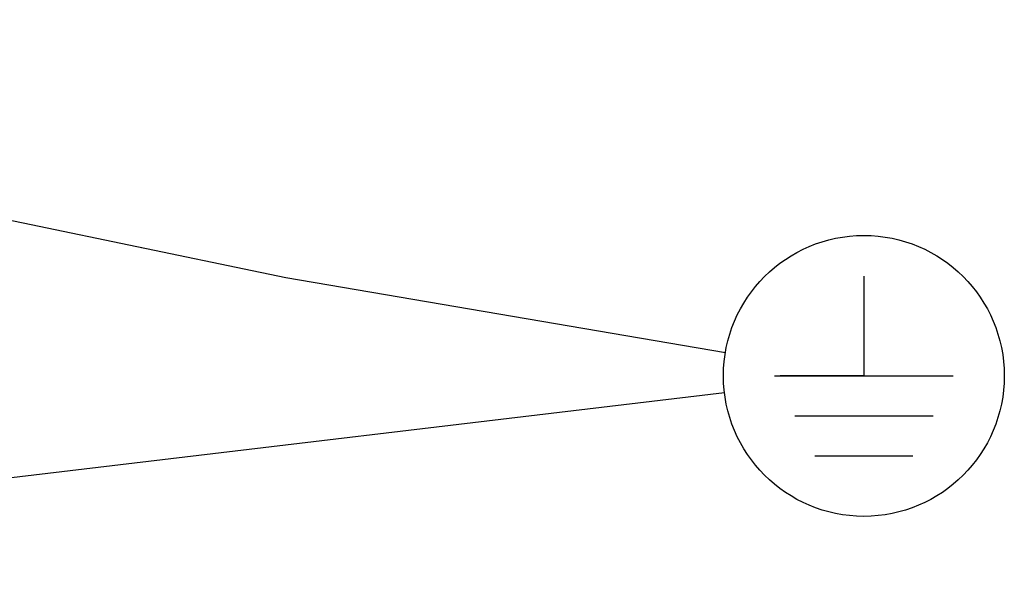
# Model space of a CAD drawing. Header units: inches. Extents: x 0 to 117, y 0 to 83.
# Tile 33 of 83: x 52.44 to 57.89, y 67.73 to 70.91. Entities that reach past the tile are written whole.
import ezdxf

# ---------------------------------------------------------------- set-up
doc = ezdxf.new("R2010")
doc.units = ezdxf.units.IN
doc.header["$LTSCALE"] = 6.431102
doc.header["$MEASUREMENT"] = 0
doc.layers.get('0').update_dxf_attribs({"linetype": 'CONTINUOUS'})
doc.styles.get("Standard").update_dxf_attribs({"font": 'txt', "width": 0.8})
doc.dimstyles.get("Standard").update_dxf_attribs({"dimtxt": 0.78125, "dimasz": 0.1875, "dimexe": 0.18, "dimexo": 0.0625, "dimgap": 0.09, "dimtad": 1, "dimdec": 1, "dimzin": 4, "dimdsep": 46, "dimtxsty": 'STANDARD', "dimblk": '_FILLED', "dimblk1": '_FILLED', "dimblk2": '_FILLED', "dimcen": 0.09, "dimadec": 0, "dimazin": 0, "dimtp": 0.1, "dimtm": 0.1, "dimtfac": 1, "dimtdec": 1, "dimtofl": 0, "dimtmove": 0, "dimatfit": 3, "dimldrblk": '_FILLED', "dimfxl": 1, "dimtolj": 1, "dimtzin": 4, "dimarcsym": 0})

# ---------------------------------------------------------------- blocks, each defined once
blk = doc.blocks.new('_FILLED')
at = {"color": 0, "linetype": 'BYBLOCK'}
blk.add_solid([(0, 0), (-1, 0.167), (-1, -0.167)], dxfattribs=at)
blk = doc.blocks.new('SYMBOL_29_BL4', base_point=(57.1102, 68.9392))
at = {"color": 7, "linetype": 'CONTINUOUS'}
for p, q in [((57.1102, 69.491), (57.1102, 68.9392)), ((56.6166, 68.9392), (57.6038, 68.9392)), ((57.1102, 68.9392), (56.6462, 68.9392)), ((57.4928, 68.7171), (56.7277, 68.7171)), ((57.3817, 68.4949), (56.8387, 68.4949))]:
    blk.add_line(p, q, dxfattribs=at)
blk.add_circle((57.1102, 68.9392), 0.7768, dxfattribs=at)

msp = doc.modelspace()

# ---------------------------------------------------------------- block references
at = {"color": 7, "linetype": 'CONTINUOUS'}
msp.add_blockref('SYMBOL_29_BL4', (57.1102, 68.9392), dxfattribs=at)

# ---------------------------------------------------------------- leaders
for points in [[(47.047, 70.9087), (53.9125, 69.4825), (56.3444, 69.0693)], [(47.047, 67.7401), (56.3389, 68.8473)]]:
    msp.add_leader(points, dimstyle='STANDARD', override={"dimtad": 0}, dxfattribs=at)

doc.saveas('drawing.dxf')
